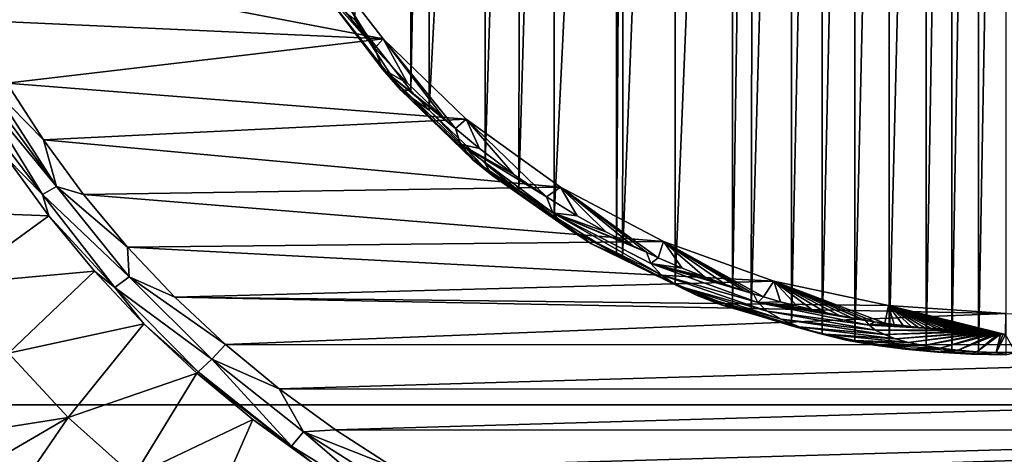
# Model space of a CAD drawing. Header units: metres. Extents: x -23 to 23, y -199 to 23.
# Tile 4 of 112: x -11.28 to -0.02, y -189.57 to -184.59. Entities that reach past the tile are written whole.
import ezdxf

# ---------------------------------------------------------------- set-up
doc = ezdxf.new("R2010")
doc.units = ezdxf.units.M
doc.layers.add('solid_509541_180_SW0001', color=7, linetype='CONTINUOUS')

msp = doc.modelspace()

# ---------------------------------------------------------------- linework, layer by layer
at = {"layer": 'solid_509541_180_SW0001'}
for points in [[(19.316486, -4.761213, 243), (18.993776, -5.918785, 243), (-20.209421, -189, 243)], [(19.316486, -4.761213, 243), (-20.209421, -189, 243), (20.209421, -189, 243)], [(18.993776, -5.918785, 243), (18.601791, -7.054702, 243), (-20.209421, -189, 243)], [(18.601791, -7.054702, 243), (18.141941, -8.164902, 243), (-20.209421, -189, 243)], [(18.141941, -8.164902, 243), (17.615858, -9.2454, 243), (-20.209421, -189, 243)], [(17.615858, -9.2454, 243), (17.025412, -10.292294, 243), (-20.209421, -189, 243)], [(17.025412, -10.292294, 243), (16.372877, -11.301532, 243), (-20.209421, -189, 243)], [(16.372877, -11.301532, 243), (15.660671, -12.269428, 243), (-20.209421, -189, 243)], [(15.660671, -12.269428, 243), (14.891361, -13.19253, 243), (-20.209421, -189, 243)], [(14.891361, -13.19253, 243), (14.067702, -14.067531, 243), (-20.209421, -189, 243)], [(14.067702, -14.067531, 243), (13.192632, -14.891286, 243), (-20.209421, -189, 243)], [(13.192632, -14.891286, 243), (12.269317, -15.660772, 243), (-20.209421, -189, 243)], [(12.269317, -15.660772, 243), (11.301332, -16.373013, 243), (-20.209421, -189, 243)], [(11.301332, -16.373013, 243), (10.292202, -17.025454, 243), (-20.209421, -189, 243)], [(-10.292202, -17.025454, 243), (-11.301332, -16.373013, 243), (-20.209421, -189, 243)], [(10.292202, -17.025454, 243), (9.245549, -17.61577, 243), (-20.209421, -189, 243)], [(-9.245549, -17.61577, 243), (-10.292202, -17.025454, 243), (-20.209421, -189, 243)], [(9.245549, -17.61577, 243), (8.165118, -18.141846, 243), (-20.209421, -189, 243)], [(-8.165118, -18.141846, 243), (-9.245549, -17.61577, 243), (-20.209421, -189, 243)], [(8.165118, -18.141846, 243), (7.054771, -18.601778, 243), (-20.209421, -189, 243)], [(-7.054771, -18.601778, 243), (-8.165118, -18.141846, 243), (-20.209421, -189, 243)], [(7.054771, -18.601778, 243), (5.918605, -18.993841, 243), (-20.209421, -189, 243)], [(-5.918605, -18.993841, 243), (-7.054771, -18.601778, 243), (-20.209421, -189, 243)], [(5.918605, -18.993841, 243), (4.76099, -19.316536, 243), (-20.209421, -189, 243)], [(-4.76099, -19.316536, 243), (-5.918605, -18.993841, 243), (-20.209421, -189, 243)], [(4.76099, -19.316536, 243), (3.586091, -19.568735, 243), (-20.209421, -189, 243)], [(-3.586091, -19.568735, 243), (-4.76099, -19.316536, 243), (-20.209421, -189, 243)], [(3.586091, -19.568735, 243), (2.39812, -19.749546, 243), (-20.209421, -189, 243)], [(-2.39812, -19.749546, 243), (-3.586091, -19.568735, 243), (-20.209421, -189, 243)], [(2.39812, -19.749546, 243), (1.201424, -19.858311, 243), (-20.209421, -189, 243)], [(-1.201424, -19.858311, 243), (-2.39812, -19.749546, 243), (-20.209421, -189, 243)], [(1.201424, -19.858311, 243), (0, -19.894623, 243), (-20.209421, -189, 243)], [(-1.201424, -19.858311, 243), (-20.209421, -189, 243), (0, -19.894623, 243)], [(-1.333201, -188.329605, 227.394012), (-1.333201, -171.20108, 222.804443), (-0.912282, -171.149841, 222.79071)], [(-1.333201, -188.329605, 227.394012), (-0.912282, -171.149841, 222.79071), (-0.912282, -188.380844, 227.407745)], [(-0.912282, -188.380844, 227.407745), (-0.912282, -171.149841, 222.79071), (-0.617995, -171.125351, 222.784149)], [(-0.912282, -188.380844, 227.407745), (-0.617995, -171.125351, 222.784149), (-0.617995, -188.405319, 227.414307)], [(-0.617995, -188.405319, 227.414307), (-0.617995, -171.125351, 222.784149), (-0.313974, -171.110474, 222.780167)], [(-0.617995, -188.405319, 227.414307), (-0.313974, -171.110474, 222.780167), (-0.313974, -188.420212, 227.418289)], [(-0.313974, -188.420212, 227.418289), (-0.313974, -171.110474, 222.780167), (0, -171.104828, 222.778656)], [(-0.313974, -188.420212, 227.418289), (0, -171.104828, 222.778656), (0, -188.425858, 227.419815)], [(-1.728731, -188.263458, 227.376297), (-1.728731, -171.267227, 222.822159), (-1.333201, -171.20108, 222.804443)], [(-1.728731, -188.263458, 227.376297), (-1.333201, -171.20108, 222.804443), (-1.333201, -188.329605, 227.394012)], [(-2.453262, -188.095337, 227.331253), (-2.453262, -171.435333, 222.867218), (-2.100148, -171.345703, 222.843201)], [(-2.453262, -188.095337, 227.331253), (-2.100148, -171.345703, 222.843201), (-2.100148, -188.184967, 227.35527)], [(-2.100148, -188.184967, 227.35527), (-2.100148, -171.345703, 222.843201), (-1.728731, -171.267227, 222.822159)], [(-2.100148, -188.184967, 227.35527), (-1.728731, -171.267227, 222.822159), (-1.728731, -188.263458, 227.376297)], [(-2.913568, -187.955841, 227.293869), (-2.879334, -171.563553, 222.901566), (-2.453262, -171.435333, 222.867218)], [(-2.913568, -187.955841, 227.293869), (-2.453262, -171.435333, 222.867218), (-2.453262, -188.095337, 227.331253)], [(-3.126501, -187.882294, 227.274155), (-3.126501, -171.648376, 222.924301), (-2.879334, -171.563553, 222.901566)], [(-3.126501, -187.882294, 227.274155), (-2.879334, -171.563553, 222.901566), (-2.913568, -187.955841, 227.293869)], [(-3.782553, -187.617416, 227.203186), (-3.782553, -171.913269, 222.99527), (-3.126501, -171.648376, 222.924301)], [(-3.782553, -187.617416, 227.203186), (-3.126501, -171.648376, 222.924301), (-3.126501, -187.882294, 227.274155)], [(-4.383064, -187.320618, 227.123657), (-4.355331, -172.195129, 223.070801), (-3.782553, -171.913269, 222.99527)], [(-4.383064, -187.320618, 227.123657), (-3.782553, -171.913269, 222.99527), (-3.782553, -187.617416, 227.203186)], [(-5.164433, -186.845062, 226.996231), (-5.164433, -172.685623, 223.202225), (-4.45154, -172.247528, 223.084839)], [(-5.164433, -186.845062, 226.996231), (-4.45154, -172.247528, 223.084839), (-4.45154, -187.283142, 227.113617)], [(-4.45154, -187.283142, 227.113617), (-4.45154, -172.247528, 223.084839), (-4.355331, -172.195129, 223.070801)], [(-4.45154, -187.283142, 227.113617), (-4.355331, -172.195129, 223.070801), (-4.383064, -187.320618, 227.123657)], [(-5.568569, -186.552963, 226.917969), (-5.546348, -172.960815, 223.27597), (-5.164433, -172.685623, 223.202225)], [(-5.568569, -186.552963, 226.917969), (-5.164433, -172.685623, 223.202225), (-5.164433, -186.845062, 226.996231)], [(-5.953905, -186.240295, 226.834183), (-5.953905, -173.29039, 223.364273), (-5.546348, -172.960815, 223.27597)], [(-5.953905, -186.240295, 226.834183), (-5.546348, -172.960815, 223.27597), (-5.568569, -186.552963, 226.917969)], [(-6.595686, -185.631195, 226.670975), (-6.57629, -173.879196, 223.522049), (-5.953905, -173.29039, 223.364273)], [(-6.595686, -185.631195, 226.670975), (-5.953905, -173.29039, 223.364273), (-5.953905, -186.240295, 226.834183)], [(-6.805941, -185.403137, 226.609879), (-6.805941, -174.127548, 223.588593), (-6.57629, -173.879196, 223.522049)], [(-6.805941, -185.403137, 226.609879), (-6.57629, -173.879196, 223.522049), (-6.595686, -185.631195, 226.670975)], [(-7.445334, -184.590775, 226.392197), (-6.805941, -174.127548, 223.588593), (-6.805941, -185.403137, 226.609879)], [(-7.926976, -183.773788, 229.822983), (-7.121356, -184.813293, 230.101517), (-12.186817, -183.844894, 229.842041)], [(-7.121356, -184.813293, 230.101517), (-11.829095, -184.59819, 230.043884), (-12.186817, -183.844894, 229.842041)], [(-7.215077, -184.919434, 229.281036), (-7.121356, -184.813293, 230.101517), (-7.926976, -183.773788, 229.822983)], [(-7.23871, -184.892136, 229.273727), (-7.215077, -184.919434, 229.281036), (-7.926976, -183.773788, 229.822983)], [(-7.605555, -184.438522, 229.152176), (-7.23871, -184.892136, 229.273727), (-7.926976, -183.773788, 229.822983)], [(-7.913485, -184.128479, 228.11319), (-7.215077, -184.919434, 229.281036), (-7.23871, -184.892136, 229.273727)], [(-7.913485, -184.128479, 228.11319), (-7.128846, -185.160095, 228.383072), (-7.215077, -184.919434, 229.281036)], [(-7.913485, -184.128479, 228.11319), (-7.23871, -184.892136, 229.273727), (-7.605555, -184.438522, 229.152176)], [(-7.913485, -184.128479, 228.11319), (-7.730338, -184.363541, 227.235977), (-7.128846, -185.160095, 228.383072)], [(-7.730338, -184.363541, 227.235977), (-6.923398, -185.395813, 227.503387), (-7.128846, -185.160095, 228.383072)], [(-7.730338, -184.363541, 227.235977), (-7.445334, -184.590775, 226.392197), (-6.923398, -185.395813, 227.503387)], [(-7.121356, -184.813293, 230.101517), (-11.424391, -185.321884, 230.237793), (-11.829095, -184.59819, 230.043884)], [(-7.445334, -184.590775, 226.392197), (-6.805941, -185.403137, 226.609879), (-6.923398, -185.395813, 227.503387)], [(-7.121356, -184.813293, 230.101517), (-6.170721, -185.731552, 230.347565), (-11.424391, -185.321884, 230.237793)], [(-7.215077, -184.919434, 229.281036), (-6.843242, -185.322128, 229.388947), (-7.121356, -184.813293, 230.101517)], [(-6.294544, -185.838303, 229.527237), (-6.170721, -185.731552, 230.347565), (-7.121356, -184.813293, 230.101517)], [(-6.432411, -185.716354, 229.494568), (-6.294544, -185.838303, 229.527237), (-7.121356, -184.813293, 230.101517)], [(-6.843242, -185.322128, 229.388947), (-6.432411, -185.716354, 229.494568), (-7.121356, -184.813293, 230.101517)], [(-7.128846, -185.160095, 228.383072), (-6.843242, -185.322128, 229.388947), (-7.215077, -184.919434, 229.281036)], [(-7.128846, -185.160095, 228.383072), (-6.294544, -185.838303, 229.527237), (-6.432411, -185.716354, 229.494568)], [(-7.128846, -185.160095, 228.383072), (-6.236127, -186.017654, 228.844498), (-6.294544, -185.838303, 229.527237)], [(-7.128846, -185.160095, 228.383072), (-6.432411, -185.716354, 229.494568), (-6.843242, -185.322128, 229.388947)], [(-7.128846, -185.160095, 228.383072), (-6.095056, -186.197311, 228.173981), (-6.236127, -186.017654, 228.844498)], [(-7.128846, -185.160095, 228.383072), (-6.923398, -185.395813, 227.503387), (-6.095056, -186.197311, 228.173981)], [(-11.57014, -185.39801, 230.273285), (-11.424391, -185.321884, 230.237793), (-11.007319, -185.967621, 230.410828)], [(-6.170721, -185.731552, 230.347565), (-11.007319, -185.967621, 230.410828), (-11.424391, -185.321884, 230.237793)], [(-10.857388, -186.504089, 230.572357), (-11.713638, -185.461182, 230.335159), (-11.643311, -185.431732, 230.301392)], [(-10.857388, -186.504089, 230.572357), (-11.643311, -185.431732, 230.301392), (-11.57014, -185.39801, 230.273285)], [(-10.857388, -186.504089, 230.572357), (-11.57014, -185.39801, 230.273285), (-11.007319, -185.967621, 230.410828)], [(-6.923398, -185.395813, 227.503387), (-5.876969, -186.37175, 227.522995), (-6.095056, -186.197311, 228.173981)], [(-6.923398, -185.395813, 227.503387), (-6.595686, -185.631195, 226.670975), (-5.876969, -186.37175, 227.522995)], [(-6.805941, -185.403137, 226.609879), (-6.595686, -185.631195, 226.670975), (-6.923398, -185.395813, 227.503387)], [(-11.015925, -186.594925, 230.649658), (-11.850059, -185.509262, 230.421356), (-11.713638, -185.461182, 230.335159)], [(-11.015925, -186.594925, 230.649658), (-11.421923, -186.183868, 230.589722), (-11.850059, -185.509262, 230.421356)], [(-10.857388, -186.504089, 230.572357), (-11.015925, -186.594925, 230.649658), (-11.713638, -185.461182, 230.335159)], [(-6.595686, -185.631195, 226.670975), (-5.953905, -186.240295, 226.834183), (-5.876969, -186.37175, 227.522995)], [(-6.170721, -185.731552, 230.347565), (-5.094312, -186.509872, 230.556122), (-11.007319, -185.967621, 230.410828)], [(-6.294544, -185.838303, 229.527237), (-6.020596, -186.066818, 229.58847), (-6.170721, -185.731552, 230.347565)], [(-5.254622, -186.620377, 229.736771), (-5.094312, -186.509872, 230.556122), (-6.170721, -185.731552, 230.347565)], [(-5.626669, -186.366119, 229.668655), (-5.254622, -186.620377, 229.736771), (-6.170721, -185.731552, 230.347565)], [(-6.020596, -186.066818, 229.58847), (-5.626669, -186.366119, 229.668655), (-6.170721, -185.731552, 230.347565)], [(-6.236127, -186.017654, 228.844498), (-6.020596, -186.066818, 229.58847), (-6.294544, -185.838303, 229.527237)], [(-5.094312, -186.509872, 230.556122), (-10.546741, -186.593033, 230.5784), (-11.007319, -185.967621, 230.410828)], [(-10.857388, -186.504089, 230.572357), (-11.007319, -185.967621, 230.410828), (-10.546741, -186.593033, 230.5784)], [(-6.236127, -186.017654, 228.844498), (-5.254622, -186.620377, 229.736771), (-5.626669, -186.366119, 229.668655)], [(-6.236127, -186.017654, 228.844498), (-5.181728, -186.803329, 229.044403), (-5.254622, -186.620377, 229.736771)], [(-6.236127, -186.017654, 228.844498), (-5.626669, -186.366119, 229.668655), (-6.020596, -186.066818, 229.58847)], [(-6.236127, -186.017654, 228.844498), (-6.095056, -186.197311, 228.173981), (-5.181728, -186.803329, 229.044403)], [(-11.421923, -186.183868, 230.589722), (-10.945027, -186.839447, 230.755234), (-12.545741, -186.778366, 231.496719)], [(-11.015925, -186.594925, 230.649658), (-10.945027, -186.839447, 230.755234), (-11.421923, -186.183868, 230.589722)], [(-6.095056, -186.197311, 228.173981), (-5.008094, -186.984238, 228.369247), (-5.181728, -186.803329, 229.044403)], [(-6.095056, -186.197311, 228.173981), (-5.876969, -186.37175, 227.522995), (-5.008094, -186.984238, 228.369247)], [(-5.953905, -186.240295, 226.834183), (-5.568569, -186.552963, 226.917969), (-5.876969, -186.37175, 227.522995)], [(-5.876969, -186.37175, 227.522995), (-4.740642, -187.157318, 227.723312), (-5.008094, -186.984238, 228.369247)], [(-5.876969, -186.37175, 227.522995), (-5.568569, -186.552963, 226.917969), (-4.740642, -187.157318, 227.723312)], [(-10.857388, -186.504089, 230.572357), (-10.026588, -187.535248, 230.851013), (-11.015925, -186.594925, 230.649658)], [(-10.857388, -186.504089, 230.572357), (-10.546741, -186.593033, 230.5784), (-10.044265, -187.194595, 230.739594)], [(-10.857388, -186.504089, 230.572357), (-10.044265, -187.194595, 230.739594), (-10.026588, -187.535248, 230.851013)], [(-5.094312, -186.509872, 230.556122), (-3.91442, -187.132187, 230.72287), (-10.546741, -186.593033, 230.5784)], [(-5.568569, -186.552963, 226.917969), (-5.164433, -186.845062, 226.996231), (-4.740642, -187.157318, 227.723312)], [(-5.254622, -186.620377, 229.736771), (-4.904192, -186.837082, 229.794846), (-5.094312, -186.509872, 230.556122)], [(-3.974596, -187.317612, 229.923752), (-3.91442, -187.132187, 230.72287), (-5.094312, -186.509872, 230.556122)], [(-4.111791, -187.254654, 229.90686), (-3.974596, -187.317612, 229.923752), (-5.094312, -186.509872, 230.556122)], [(-4.265181, -187.181137, 229.887131), (-4.111791, -187.254654, 229.90686), (-5.094312, -186.509872, 230.556122)], [(-4.574643, -187.022369, 229.844513), (-4.265181, -187.181137, 229.887131), (-5.094312, -186.509872, 230.556122)], [(-4.904192, -186.837082, 229.794846), (-4.574643, -187.022369, 229.844513), (-5.094312, -186.509872, 230.556122)], [(-11.015925, -186.594925, 230.649658), (-10.191047, -187.655945, 230.943329), (-10.945027, -186.839447, 230.755234)], [(-10.026588, -187.535248, 230.851013), (-10.191047, -187.655945, 230.943329), (-11.015925, -186.594925, 230.649658)], [(-3.91442, -187.132187, 230.72287), (-10.044265, -187.194595, 230.739594), (-10.546741, -186.593033, 230.5784)], [(-5.181728, -186.803329, 229.044403), (-4.904192, -186.837082, 229.794846), (-5.254622, -186.620377, 229.736771)], [(-10.945027, -186.839447, 230.755234), (-12.016142, -187.617294, 231.667877), (-12.545741, -186.778366, 231.496719)], [(-5.181728, -186.803329, 229.044403), (-4.111791, -187.254654, 229.90686), (-4.265181, -187.181137, 229.887131)], [(-5.181728, -186.803329, 229.044403), (-4.059048, -187.383759, 229.419388), (-4.111791, -187.254654, 229.90686)], [(-5.181728, -186.803329, 229.044403), (-4.265181, -187.181137, 229.887131), (-4.574643, -187.022369, 229.844513)], [(-5.181728, -186.803329, 229.044403), (-4.574643, -187.022369, 229.844513), (-4.904192, -186.837082, 229.794846)], [(-5.181728, -186.803329, 229.044403), (-3.941789, -187.511444, 228.942856), (-4.059048, -187.383759, 229.419388)], [(-5.181728, -186.803329, 229.044403), (-5.008094, -186.984238, 228.369247), (-3.941789, -187.511444, 228.942856)], [(-10.945027, -186.839447, 230.755234), (-10.42205, -187.470581, 230.916534), (-12.016142, -187.617294, 231.667877)], [(-10.191047, -187.655945, 230.943329), (-10.42205, -187.470581, 230.916534), (-10.945027, -186.839447, 230.755234)], [(-5.164433, -186.845062, 226.996231), (-4.45154, -187.283142, 227.113617), (-4.740642, -187.157318, 227.723312)], [(-5.008094, -186.984238, 228.369247), (-3.76481, -187.63443, 228.483856), (-3.941789, -187.511444, 228.942856)], [(-5.008094, -186.984238, 228.369247), (-4.740642, -187.157318, 227.723312), (-3.76481, -187.63443, 228.483856)], [(-3.91442, -187.132187, 230.72287), (-2.65481, -187.585999, 230.844467), (-10.044265, -187.194595, 230.739594)], [(-3.974596, -187.317612, 229.923752), (-3.702205, -187.434982, 229.955185), (-3.91442, -187.132187, 230.72287)], [(-2.773396, -187.763672, 230.043579), (-2.65481, -187.585999, 230.844467), (-3.91442, -187.132187, 230.72287)], [(-2.887967, -187.728836, 230.034149), (-2.773396, -187.763672, 230.043579), (-3.91442, -187.132187, 230.72287)], [(-2.98352, -187.698624, 230.025894), (-2.887967, -187.728836, 230.034149), (-3.91442, -187.132187, 230.72287)], [(-3.207814, -187.623306, 230.005539), (-2.98352, -187.698624, 230.025894), (-3.91442, -187.132187, 230.72287)], [(-3.447082, -187.536057, 229.982162), (-3.207814, -187.623306, 230.005539), (-3.91442, -187.132187, 230.72287)], [(-3.702205, -187.434982, 229.955185), (-3.447082, -187.536057, 229.982162), (-3.91442, -187.132187, 230.72287)], [(-2.65481, -187.585999, 230.844467), (-9.502066, -187.768417, 230.893341), (-10.044265, -187.194595, 230.739594)], [(-10.026588, -187.535248, 230.851013), (-10.044265, -187.194595, 230.739594), (-9.502066, -187.768417, 230.893341)], [(-4.740642, -187.157318, 227.723312), (-3.530794, -187.750854, 228.049347), (-3.76481, -187.63443, 228.483856)], [(-4.740642, -187.157318, 227.723312), (-4.383064, -187.320618, 227.123657), (-3.530794, -187.750854, 228.049347)], [(-4.45154, -187.283142, 227.113617), (-4.383064, -187.320618, 227.123657), (-4.740642, -187.157318, 227.723312)], [(-4.059048, -187.383759, 229.419388), (-3.974596, -187.317612, 229.923752), (-4.111791, -187.254654, 229.90686)], [(-4.383064, -187.320618, 227.123657), (-3.782553, -187.617416, 227.203186), (-3.530794, -187.750854, 228.049347)], [(-4.059048, -187.383759, 229.419388), (-3.702205, -187.434982, 229.955185), (-3.974596, -187.317612, 229.923752)], [(-10.42205, -187.470581, 230.916534), (-11.406345, -188.408859, 231.836655), (-12.016142, -187.617294, 231.667877)], [(-10.42205, -187.470581, 230.916534), (-9.856543, -188.071854, 231.07225), (-11.406345, -188.408859, 231.836655)], [(-10.191047, -187.655945, 230.943329), (-9.856543, -188.071854, 231.07225), (-10.42205, -187.470581, 230.916534)], [(-4.059048, -187.383759, 229.419388), (-2.887967, -187.728836, 230.034149), (-2.98352, -187.698624, 230.025894)], [(-2.835653, -187.829681, 229.655624), (-2.887967, -187.728836, 230.034149), (-4.059048, -187.383759, 229.419388)], [(-4.059048, -187.383759, 229.419388), (-2.98352, -187.698624, 230.025894), (-3.207814, -187.623306, 230.005539)], [(-4.059048, -187.383759, 229.419388), (-3.207814, -187.623306, 230.005539), (-3.447082, -187.536057, 229.982162)], [(-4.059048, -187.383759, 229.419388), (-3.447082, -187.536057, 229.982162), (-3.702205, -187.434982, 229.955185)], [(-2.835653, -187.829681, 229.655624), (-4.059048, -187.383759, 229.419388), (-3.941789, -187.511444, 228.942856)], [(-10.026588, -187.535248, 230.851013), (-9.08192, -188.475967, 231.104523), (-10.191047, -187.655945, 230.943329)], [(-10.026588, -187.535248, 230.851013), (-9.502066, -187.768417, 230.893341), (-8.92271, -188.310883, 231.038696)], [(-10.026588, -187.535248, 230.851013), (-8.92271, -188.310883, 231.038696), (-9.08192, -188.475967, 231.104523)], [(-2.65481, -187.585999, 230.844467), (-1.340925, -187.862076, 230.918442), (-9.502066, -187.768417, 230.893341)], [(-2.728784, -187.928131, 229.288177), (-3.941789, -187.511444, 228.942856), (-3.76481, -187.63443, 228.483856)], [(-2.728784, -187.928131, 229.288177), (-2.835653, -187.829681, 229.655624), (-3.941789, -187.511444, 228.942856)], [(-2.773396, -187.763672, 230.043579), (-2.576467, -187.820038, 230.058487), (-2.65481, -187.585999, 230.844467)], [(-1.38585, -188.065353, 230.134476), (-1.340925, -187.862076, 230.918442), (-2.65481, -187.585999, 230.844467)], [(-1.503039, -188.049408, 230.123734), (-1.38585, -188.065353, 230.134476), (-2.65481, -187.585999, 230.844467)], [(-1.604119, -188.033691, 230.117111), (-1.503039, -188.049408, 230.123734), (-2.65481, -187.585999, 230.844467)], [(-1.628051, -188.029739, 230.115723), (-1.604119, -188.033691, 230.117111), (-2.65481, -187.585999, 230.844467)], [(-1.761584, -188.006241, 230.1091), (-1.628051, -188.029739, 230.115723), (-2.65481, -187.585999, 230.844467)], [(-1.904166, -187.978806, 230.102219), (-1.761584, -188.006241, 230.1091), (-2.65481, -187.585999, 230.844467)], [(-2.056285, -187.947189, 230.093887), (-1.904166, -187.978806, 230.102219), (-2.65481, -187.585999, 230.844467)], [(-2.218538, -187.911011, 230.082932), (-2.056285, -187.947189, 230.093887), (-2.65481, -187.585999, 230.844467)], [(-2.391722, -187.868881, 230.07132), (-2.218538, -187.911011, 230.082932), (-2.65481, -187.585999, 230.844467)], [(-2.576467, -187.820038, 230.058487), (-2.391722, -187.868881, 230.07132), (-2.65481, -187.585999, 230.844467)], [(-10.191047, -187.655945, 230.943329), (-9.238949, -188.623413, 231.208282), (-9.856543, -188.071854, 231.07225)], [(-9.08192, -188.475967, 231.104523), (-9.238949, -188.623413, 231.208282), (-10.191047, -187.655945, 230.943329)], [(-3.782553, -187.617416, 227.203186), (-3.243285, -187.858963, 227.645889), (-3.530794, -187.750854, 228.049347)], [(-3.782553, -187.617416, 227.203186), (-3.126501, -187.882294, 227.274155), (-3.243285, -187.858963, 227.645889)], [(-2.571136, -188.021912, 228.938187), (-3.76481, -187.63443, 228.483856), (-3.530794, -187.750854, 228.049347)], [(-2.571136, -188.021912, 228.938187), (-2.728784, -187.928131, 229.288177), (-3.76481, -187.63443, 228.483856)], [(0, -187.954697, 230.943268), (-8.92271, -188.310883, 231.038696), (-9.502066, -187.768417, 230.893341)], [(-1.340925, -187.862076, 230.918442), (0, -187.954697, 230.943268), (-9.502066, -187.768417, 230.893341)], [(-2.365644, -188.109268, 228.612183), (-3.530794, -187.750854, 228.049347), (-3.243285, -187.858963, 227.645889)], [(-2.365644, -188.109268, 228.612183), (-2.571136, -188.021912, 228.938187), (-3.530794, -187.750854, 228.049347)], [(-2.835653, -187.829681, 229.655624), (-2.773396, -187.763672, 230.043579), (-2.887967, -187.728836, 230.034149)], [(-2.835653, -187.829681, 229.655624), (-2.576467, -187.820038, 230.058487), (-2.773396, -187.763672, 230.043579)], [(-2.116132, -188.188568, 228.316223), (-3.243285, -187.858963, 227.645889), (-2.913568, -187.955841, 227.293869)], [(-3.126501, -187.882294, 227.274155), (-2.913568, -187.955841, 227.293869), (-3.243285, -187.858963, 227.645889)], [(-2.116132, -188.188568, 228.316223), (-2.365644, -188.109268, 228.612183), (-3.243285, -187.858963, 227.645889)], [(-2.835653, -187.829681, 229.655624), (-2.391722, -187.868881, 230.07132), (-2.576467, -187.820038, 230.058487)], [(-2.835653, -187.829681, 229.655624), (-1.604119, -188.033691, 230.117111), (-1.628051, -188.029739, 230.115723)], [(-1.562292, -188.090179, 229.905945), (-1.604119, -188.033691, 230.117111), (-2.835653, -187.829681, 229.655624)], [(-2.835653, -187.829681, 229.655624), (-1.628051, -188.029739, 230.115723), (-1.761584, -188.006241, 230.1091)], [(-2.835653, -187.829681, 229.655624), (-1.761584, -188.006241, 230.1091), (-1.904166, -187.978806, 230.102219)], [(-2.835653, -187.829681, 229.655624), (-1.904166, -187.978806, 230.102219), (-2.056285, -187.947189, 230.093887)], [(-2.835653, -187.829681, 229.655624), (-2.056285, -187.947189, 230.093887), (-2.218538, -187.911011, 230.082932)], [(-2.835653, -187.829681, 229.655624), (-2.218538, -187.911011, 230.082932), (-2.391722, -187.868881, 230.07132)], [(-1.562292, -188.090179, 229.905945), (-2.835653, -187.829681, 229.655624), (-2.728784, -187.928131, 229.288177)], [(-1.490176, -188.144714, 229.702423), (-2.728784, -187.928131, 229.288177), (-2.571136, -188.021912, 228.938187)], [(-1.490176, -188.144714, 229.702423), (-1.562292, -188.090179, 229.905945), (-2.728784, -187.928131, 229.288177)], [(-1.38585, -188.065353, 230.134476), (-1.276737, -188.079178, 230.143005), (-1.340925, -187.862076, 230.918442)], [(-0.00264, -188.194672, 230.04776), (0, -187.954697, 230.943268), (-1.340925, -187.862076, 230.918442)], [(-0.033304, -188.194305, 230.048874), (-0.00264, -188.194672, 230.04776), (-1.340925, -187.862076, 230.918442)], [(-0.062649, -188.19342, 230.051605), (-0.033304, -188.194305, 230.048874), (-1.340925, -187.862076, 230.918442)], [(-0.090964, -188.191971, 230.056122), (-0.062649, -188.19342, 230.051605), (-1.340925, -187.862076, 230.918442)], [(-0.117976, -188.190094, 230.061951), (-0.090964, -188.191971, 230.056122), (-1.340925, -187.862076, 230.918442)], [(-0.143325, -188.187912, 230.068771), (-0.117976, -188.190094, 230.061951), (-1.340925, -187.862076, 230.918442)], [(-0.167152, -188.185349, 230.076782), (-0.143325, -188.187912, 230.068771), (-1.340925, -187.862076, 230.918442)], [(-0.189598, -188.182632, 230.085281), (-0.167152, -188.185349, 230.076782), (-1.340925, -187.862076, 230.918442)], [(-0.230106, -188.17691, 230.103165), (-0.189598, -188.182632, 230.085281), (-1.340925, -187.862076, 230.918442)], [(-0.267218, -188.171188, 230.120758), (-0.230106, -188.17691, 230.103165), (-1.340925, -187.862076, 230.918442)], [(-0.30259, -188.165665, 230.137222), (-0.267218, -188.171188, 230.120758), (-1.340925, -187.862076, 230.918442)], [(-0.337932, -188.160446, 230.152054), (-0.30259, -188.165665, 230.137222), (-1.340925, -187.862076, 230.918442)], [(-0.374594, -188.155502, 230.165161), (-0.337932, -188.160446, 230.152054), (-1.340925, -187.862076, 230.918442)], [(-0.41356, -188.15094, 230.175873), (-0.374594, -188.155502, 230.165161), (-1.340925, -187.862076, 230.918442)], [(-0.455596, -188.146851, 230.18364), (-0.41356, -188.15094, 230.175873), (-1.340925, -187.862076, 230.918442)], [(-0.501361, -188.143372, 230.187637), (-0.455596, -188.146851, 230.18364), (-1.340925, -187.862076, 230.918442)], [(-0.550818, -188.140427, 230.187927), (-0.501361, -188.143372, 230.187637), (-1.340925, -187.862076, 230.918442)], [(-0.603811, -188.137894, 230.184799), (-0.550818, -188.140427, 230.187927), (-1.340925, -187.862076, 230.918442)], [(-0.660153, -188.135651, 230.178574), (-0.603811, -188.137894, 230.184799), (-1.340925, -187.862076, 230.918442)], [(-0.719826, -188.13353, 230.16954), (-0.660153, -188.135651, 230.178574), (-1.340925, -187.862076, 230.918442)], [(-0.783052, -188.131149, 230.15889), (-0.719826, -188.13353, 230.16954), (-1.340925, -187.862076, 230.918442)], [(-0.850261, -188.127975, 230.148102), (-0.783052, -188.131149, 230.15889), (-1.340925, -187.862076, 230.918442)], [(-0.92217, -188.123337, 230.139175), (-0.850261, -188.127975, 230.148102), (-1.340925, -187.862076, 230.918442)], [(-0.999786, -188.115692, 230.136993), (-0.92217, -188.123337, 230.139175), (-1.340925, -187.862076, 230.918442)], [(-1.084072, -188.105118, 230.140182), (-0.999786, -188.115692, 230.136993), (-1.340925, -187.862076, 230.918442)], [(-1.175951, -188.092117, 230.145828), (-1.084072, -188.105118, 230.140182), (-1.340925, -187.862076, 230.918442)], [(-1.276737, -188.079178, 230.143005), (-1.175951, -188.092117, 230.145828), (-1.340925, -187.862076, 230.918442)], [(0, -187.954697, 230.943268), (8.928085, -188.312317, 231.039093), (-8.92271, -188.310883, 231.038696)], [(-2.116132, -188.188568, 228.316223), (-2.913568, -187.955841, 227.293869), (-2.453262, -188.095337, 227.331253)], [(-1.389795, -188.196167, 229.510406), (-2.571136, -188.021912, 228.938187), (-2.365644, -188.109268, 228.612183)], [(-1.389795, -188.196167, 229.510406), (-1.490176, -188.144714, 229.702423), (-2.571136, -188.021912, 228.938187)], [(-1.562292, -188.090179, 229.905945), (-1.503039, -188.049408, 230.123734), (-1.604119, -188.033691, 230.117111)], [(-9.856543, -188.071854, 231.07225), (-10.722588, -189.1436, 232.001312), (-11.406345, -188.408859, 231.836655)], [(-9.856543, -188.071854, 231.07225), (-9.252033, -188.639175, 231.221252), (-10.722588, -189.1436, 232.001312)], [(-9.238949, -188.623413, 231.208282), (-9.252033, -188.639175, 231.221252), (-9.856543, -188.071854, 231.07225)], [(-1.827242, -188.258347, 228.055832), (-2.453262, -188.095337, 227.331253), (-2.100148, -188.184967, 227.35527)], [(-1.827242, -188.258347, 228.055832), (-2.116132, -188.188568, 228.316223), (-2.453262, -188.095337, 227.331253)], [(-1.263052, -188.243561, 229.333542), (-2.365644, -188.109268, 228.612183), (-2.116132, -188.188568, 228.316223)], [(-1.263052, -188.243561, 229.333542), (-1.389795, -188.196167, 229.510406), (-2.365644, -188.109268, 228.612183)], [(-1.562292, -188.090179, 229.905945), (-1.38585, -188.065353, 230.134476), (-1.503039, -188.049408, 230.123734)], [(-1.562292, -188.090179, 229.905945), (-1.276737, -188.079178, 230.143005), (-1.38585, -188.065353, 230.134476)], [(-1.562292, -188.090179, 229.905945), (-1.175951, -188.092117, 230.145828), (-1.276737, -188.079178, 230.143005)], [(-1.562292, -188.090179, 229.905945), (-0.550818, -188.140427, 230.187927), (-0.603811, -188.137894, 230.184799)], [(-1.490176, -188.144714, 229.702423), (-0.550818, -188.140427, 230.187927), (-1.562292, -188.090179, 229.905945)], [(-1.562292, -188.090179, 229.905945), (-0.603811, -188.137894, 230.184799), (-0.660153, -188.135651, 230.178574)], [(-1.562292, -188.090179, 229.905945), (-0.660153, -188.135651, 230.178574), (-0.719826, -188.13353, 230.16954)], [(-1.562292, -188.090179, 229.905945), (-0.719826, -188.13353, 230.16954), (-0.783052, -188.131149, 230.15889)], [(-1.562292, -188.090179, 229.905945), (-0.783052, -188.131149, 230.15889), (-0.850261, -188.127975, 230.148102)], [(-1.562292, -188.090179, 229.905945), (-0.850261, -188.127975, 230.148102), (-0.92217, -188.123337, 230.139175)], [(-1.562292, -188.090179, 229.905945), (-0.92217, -188.123337, 230.139175), (-0.999786, -188.115692, 230.136993)], [(-1.562292, -188.090179, 229.905945), (-0.999786, -188.115692, 230.136993), (-1.084072, -188.105118, 230.140182)], [(-1.562292, -188.090179, 229.905945), (-1.084072, -188.105118, 230.140182), (-1.175951, -188.092117, 230.145828)], [(-1.490176, -188.144714, 229.702423), (-0.501361, -188.143372, 230.187637), (-0.550818, -188.140427, 230.187927)], [(-1.490176, -188.144714, 229.702423), (-0.455596, -188.146851, 230.18364), (-0.501361, -188.143372, 230.187637)], [(-1.490176, -188.144714, 229.702423), (-0.374594, -188.155502, 230.165161), (-0.41356, -188.15094, 230.175873)], [(-1.389795, -188.196167, 229.510406), (-0.374594, -188.155502, 230.165161), (-1.490176, -188.144714, 229.702423)], [(-1.490176, -188.144714, 229.702423), (-0.41356, -188.15094, 230.175873), (-0.455596, -188.146851, 230.18364)], [(-1.389795, -188.196167, 229.510406), (-0.337932, -188.160446, 230.152054), (-0.374594, -188.155502, 230.165161)], [(-1.112352, -188.285995, 229.175156), (-2.116132, -188.188568, 228.316223), (-1.827242, -188.258347, 228.055832)], [(-1.112352, -188.285995, 229.175156), (-1.263052, -188.243561, 229.333542), (-2.116132, -188.188568, 228.316223)], [(-1.504351, -188.317291, 227.835815), (-2.100148, -188.184967, 227.35527), (-1.728731, -188.263458, 227.376297)], [(-1.504351, -188.317291, 227.835815), (-1.827242, -188.258347, 228.055832), (-2.100148, -188.184967, 227.35527)], [(-0.940553, -188.322678, 229.038284), (-1.827242, -188.258347, 228.055832), (-1.504351, -188.317291, 227.835815)], [(-0.940553, -188.322678, 229.038284), (-1.112352, -188.285995, 229.175156), (-1.827242, -188.258347, 228.055832)], [(-1.504351, -188.317291, 227.835815), (-1.728731, -188.263458, 227.376297), (-1.333201, -188.329605, 227.394012)], [(-1.389795, -188.196167, 229.510406), (-0.30259, -188.165665, 230.137222), (-0.337932, -188.160446, 230.152054)], [(-1.263052, -188.243561, 229.333542), (-0.30259, -188.165665, 230.137222), (-1.389795, -188.196167, 229.510406)], [(-1.263052, -188.243561, 229.333542), (-0.267218, -188.171188, 230.120758), (-0.30259, -188.165665, 230.137222)], [(-1.112352, -188.285995, 229.175156), (-0.267218, -188.171188, 230.120758), (-1.263052, -188.243561, 229.333542)], [(-1.112352, -188.285995, 229.175156), (-0.230106, -188.17691, 230.103165), (-0.267218, -188.171188, 230.120758)], [(-0.940553, -188.322678, 229.038284), (-0.230106, -188.17691, 230.103165), (-1.112352, -188.285995, 229.175156)], [(-0.940553, -188.322678, 229.038284), (-0.189598, -188.182632, 230.085281), (-0.230106, -188.17691, 230.103165)], [(-0.750914, -188.35289, 228.925507), (-0.189598, -188.182632, 230.085281), (-0.940553, -188.322678, 229.038284)], [(-0.750914, -188.35289, 228.925507), (-0.167152, -188.185349, 230.076782), (-0.189598, -188.182632, 230.085281)], [(-0.750914, -188.35289, 228.925507), (-0.143325, -188.187912, 230.068771), (-0.167152, -188.185349, 230.076782)], [(-0.547032, -188.376083, 228.838974), (-0.143325, -188.187912, 230.068771), (-0.750914, -188.35289, 228.925507)], [(-0.547032, -188.376083, 228.838974), (-0.117976, -188.190094, 230.061951), (-0.143325, -188.187912, 230.068771)], [(-0.547032, -188.376083, 228.838974), (-0.090964, -188.191971, 230.056122), (-0.117976, -188.190094, 230.061951)], [(-0.332773, -188.3918, 228.780304), (-0.090964, -188.191971, 230.056122), (-0.547032, -188.376083, 228.838974)], [(-0.332773, -188.3918, 228.780304), (-0.062649, -188.19342, 230.051605), (-0.090964, -188.191971, 230.056122)], [(-0.112203, -188.39975, 228.750641), (-0.062649, -188.19342, 230.051605), (-0.332773, -188.3918, 228.780304)], [(-0.112203, -188.39975, 228.750641), (-0.033304, -188.194305, 230.048874), (-0.062649, -188.19342, 230.051605)], [(-0.112203, -188.39975, 228.750641), (-0.00264, -188.194672, 230.04776), (-0.033304, -188.194305, 230.048874)], [(0.110496, -188.39978, 228.750519), (-0.00264, -188.194672, 230.04776), (-0.112203, -188.39975, 228.750641)], [(-9.08192, -188.475967, 231.104523), (-8.92271, -188.310883, 231.038696), (-8.309732, -188.818359, 231.174683)], [(-8.309732, -188.818359, 231.174683), (-8.92271, -188.310883, 231.038696), (8.928085, -188.312317, 231.039093)], [(-8.309732, -188.818359, 231.174683), (8.928085, -188.312317, 231.039093), (8.31614, -188.819656, 231.175034)], [(-1.153466, -188.364319, 227.660309), (-1.504351, -188.317291, 227.835815), (-1.333201, -188.329605, 227.394012)], [(-0.750914, -188.35289, 228.925507), (-1.504351, -188.317291, 227.835815), (-1.153466, -188.364319, 227.660309)], [(-0.750914, -188.35289, 228.925507), (-0.940553, -188.322678, 229.038284), (-1.504351, -188.317291, 227.835815)], [(-1.153466, -188.364319, 227.660309), (-1.333201, -188.329605, 227.394012), (-0.912282, -188.380844, 227.407745)], [(-0.547032, -188.376083, 228.838974), (-0.750914, -188.35289, 228.925507), (-1.153466, -188.364319, 227.660309)], [(-0.781118, -188.398544, 227.532562), (-1.153466, -188.364319, 227.660309), (-0.912282, -188.380844, 227.407745)], [(-0.547032, -188.376083, 228.838974), (-1.153466, -188.364319, 227.660309), (-0.781118, -188.398544, 227.532562)], [(-0.781118, -188.398544, 227.532562), (-0.912282, -188.380844, 227.407745), (-0.617995, -188.405319, 227.414307)], [(-0.332773, -188.3918, 228.780304), (-0.547032, -188.376083, 228.838974), (-0.781118, -188.398544, 227.532562)], [(-10.722588, -189.1436, 232.001312), (-12.370311, -189.403473, 232.838303), (-11.406345, -188.408859, 231.836655)], [(-9.08192, -188.475967, 231.104523), (-8.168844, -189.47435, 231.436356), (-9.238949, -188.623413, 231.208282)], [(-9.08192, -188.475967, 231.104523), (-8.309732, -188.818359, 231.174683), (-8.032811, -189.310028, 231.328018)], [(-9.08192, -188.475967, 231.104523), (-8.032811, -189.310028, 231.328018), (-8.168844, -189.47435, 231.436356)], [(-0.332773, -188.3918, 228.780304), (-0.781118, -188.398544, 227.532562), (-0.394234, -188.419342, 227.454941)], [(-0.394234, -188.419342, 227.454941), (-0.781118, -188.398544, 227.532562), (-0.617995, -188.405319, 227.414307)], [(-0.394234, -188.419342, 227.454941), (-0.617995, -188.405319, 227.414307), (-0.313974, -188.420212, 227.418289)], [(-0.112203, -188.39975, 228.750641), (-0.332773, -188.3918, 228.780304), (-0.394234, -188.419342, 227.454941)], [(-0.112203, -188.39975, 228.750641), (-0.394234, -188.419342, 227.454941), (-0.000014, -188.426315, 227.428909)], [(-0.000014, -188.426315, 227.428909), (-0.394234, -188.419342, 227.454941), (-0.313974, -188.420212, 227.418289)], [(-0.000014, -188.426315, 227.428909), (-0.313974, -188.420212, 227.418289), (0, -188.425858, 227.419815)], [(0.110496, -188.39978, 228.750519), (-0.112203, -188.39975, 228.750641), (-0.000014, -188.426315, 227.428909)], [(-9.252033, -188.639175, 231.221252), (-9.97134, -189.814896, 232.160309), (-10.722588, -189.1436, 232.001312)], [(-9.252033, -188.639175, 231.221252), (-8.612554, -189.168823, 231.362503), (-9.97134, -189.814896, 232.160309)], [(-9.238949, -188.623413, 231.208282), (-8.168844, -189.47435, 231.436356), (-9.252033, -188.639175, 231.221252)], [(-8.168844, -189.47435, 231.436356), (-8.612554, -189.168823, 231.362503), (-9.252033, -188.639175, 231.221252)], [(-7.667282, -189.287598, 231.300415), (-8.309732, -188.818359, 231.174683), (8.31614, -188.819656, 231.175034)], [(-8.032811, -189.310028, 231.328018), (-8.309732, -188.818359, 231.174683), (-7.667282, -189.287598, 231.300415)], [(-7.667282, -189.287598, 231.300415), (8.31614, -188.819656, 231.175034), (7.67481, -189.288803, 231.300735)], [(-20.209421, -189, 243), (-20.11816, -190.278244, 243), (20.209421, -189, 243)], [(-20.11816, -190.278244, 243), (20.120251, -190.262665, 243), (20.209421, -189, 243)], [(-10.722588, -189.1436, 232.001312), (-11.955863, -189.860336, 232.924286), (-12.370311, -189.403473, 232.838303)], [(-10.722588, -189.1436, 232.001312), (-11.510995, -190.293823, 233.009949), (-11.955863, -189.860336, 232.924286)], [(-9.97134, -189.814896, 232.160309), (-11.510995, -190.293823, 233.009949), (-10.722588, -189.1436, 232.001312)], [(-8.612554, -189.168823, 231.362503), (-9.159111, -190.41713, 232.312042), (-9.97134, -189.814896, 232.160309)], [(-8.612554, -189.168823, 231.362503), (-7.942437, -189.657379, 231.49501), (-9.159111, -190.41713, 232.312042)], [(-8.168844, -189.47435, 231.436356), (-7.942437, -189.657379, 231.49501), (-8.612554, -189.168823, 231.362503)], [(-8.032811, -189.310028, 231.328018), (-7.00144, -190.192108, 231.623062), (-8.168844, -189.47435, 231.436356)], [(-8.032811, -189.310028, 231.328018), (-7.667282, -189.287598, 231.300415), (-6.999511, -189.716263, 231.415268)], [(-8.032811, -189.310028, 231.328018), (-6.999511, -189.716263, 231.415268), (-6.894954, -190.024811, 231.518127)], [(-8.032811, -189.310028, 231.328018), (-6.894954, -190.024811, 231.518127), (-7.00144, -190.192108, 231.623062)], [(-6.999511, -189.716263, 231.415268), (-7.667282, -189.287598, 231.300415), (7.67481, -189.288803, 231.300735)], [(-6.999511, -189.716263, 231.415268), (7.67481, -189.288803, 231.300735), (7.008905, -189.71701, 231.415466)], [(-8.168844, -189.47435, 231.436356), (-7.00144, -190.192108, 231.623062), (-7.942437, -189.657379, 231.49501)]]:
    msp.add_3dface(points, dxfattribs=at)

doc.saveas('drawing.dxf')
